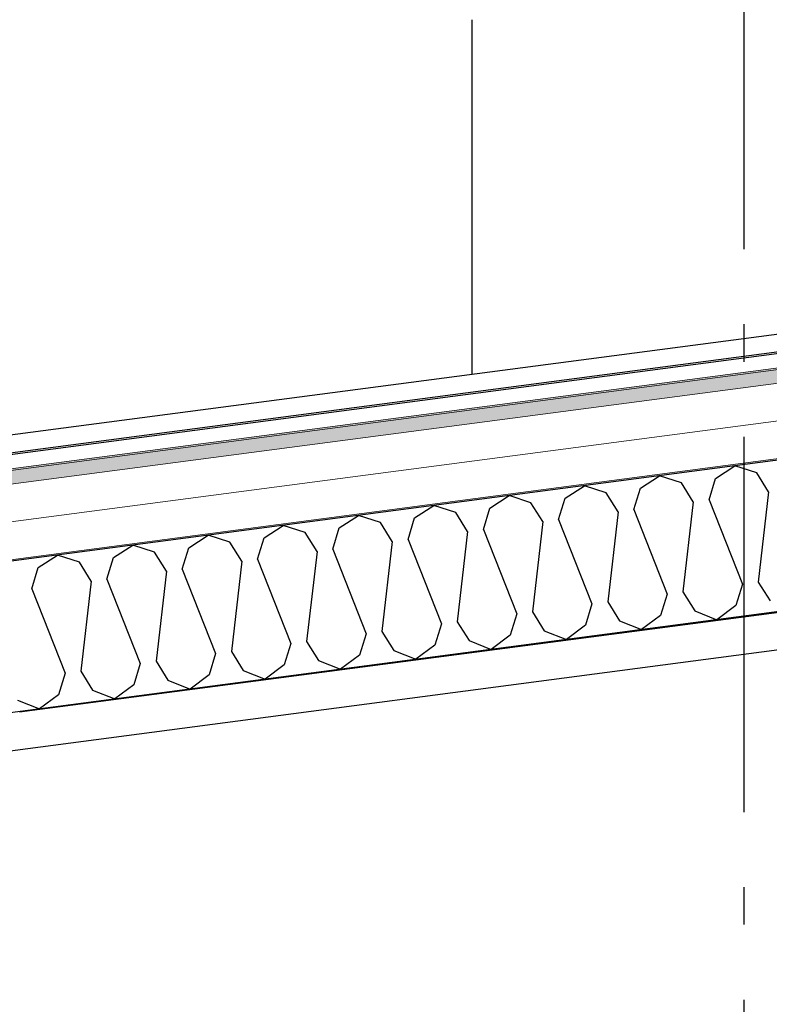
# Model space of a CAD drawing. Header units: millimetres. Extents: x -82116 to -58044, y -2070 to 12890.
# Tile 44 of 65: x -66038 to -65039, y 8434 to 9746. Entities that reach past the tile are written whole.
import ezdxf
from ezdxf.enums import TextEntityAlignment as Align

# ---------------------------------------------------------------- set-up
doc = ezdxf.new("R2010")
doc.units = ezdxf.units.MM
doc.header["$LTSCALE"] = 0.5
doc.header["$MEASUREMENT"] = 0
doc.linetypes.add('Akselinje', pattern=[1500, 1000, -200, 100, -200])
doc.linetypes.add('PLINE', pattern=[0])
for name, color, linetype in [('223- Bjelker(Nye konstruksjoner)', 7, 'Continuous'), ('232- Ikke-bærende yttervegger', 7, 'Continuous'), ('232- Ikke-bærende yttervegger(Nye konstruksjoner)', 7, 'Continuous'), ('261- Primærkonstruksjon (tak) (Skravur)(Nye konstruksjoner)', 7, 'Continuous'), ('261- Primærkonstruksjon (tak)(Nye konstruksjoner)', 7, 'Continuous'), ('262- Taktekking (Skravur)(Nye konstruksjoner)', 7, 'Continuous'), ('265- Gesimser_ takrenner og nedløp(Nye konstruksjoner)', 7, 'Continuous'), ('82-- Modullinjer', 7, 'Continuous')]:
    doc.layers.add(name, color=color, linetype=linetype)
doc.layers.add('262- Taktekking(Nye konstruksjoner)', color=7, linetype='Continuous', lineweight=0)
doc.styles.add('GENERATED_STYLE_1', font='arial.ttf')

# ---------------------------------------------------------------- blocks, each defined once
blk = doc.blocks.new('*X17')
at = {"layer": '261- Primærkonstruksjon (tak) (Skravur)(Nye konstruksjoner)', "linetype": 'PLINE'}
for p, q in [((-65110.6, 9134.7), (-65084.9, 9151.3)), ((-65055.8, 9141.9), (-65084.9, 9151.3)), ((-65210.9, 9121.5), (-65185.3, 9138.1)), ((-65156.2, 9128.7), (-65185.3, 9138.1)), ((-65119.3, 9106.2), (-65110.6, 9134.7)), ((-65040.1, 9116.7), (-65055.8, 9141.9)), ((-65311.2, 9108.3), (-65285.6, 9124.9)), ((-65256.5, 9115.5), (-65285.6, 9124.9)), ((-65219.6, 9093), (-65210.9, 9121.5)), ((-65140.4, 9103.5), (-65156.2, 9128.7)), ((-65411.6, 9095.1), (-65385.9, 9111.7)), ((-65356.8, 9102.3), (-65385.9, 9111.7)), ((-65319.9, 9079.8), (-65311.2, 9108.3)), ((-65240.7, 9090.3), (-65256.5, 9115.5)), ((-65119.3, 9106.2), (-65074.9, 8993.8)), ((-65040.1, 9116.7), (-65053.9, 8996.5)), ((-65511.9, 9081.9), (-65486.2, 9098.5)), ((-65457.1, 9089.1), (-65486.2, 9098.5)), ((-65420.2, 9066.6), (-65411.6, 9095.1)), ((-65341, 9077.1), (-65356.8, 9102.3)), ((-65219.6, 9093), (-65175.2, 8980.6)), ((-65140.4, 9103.5), (-65154.2, 8983.3)), ((-65612.2, 9068.7), (-65586.5, 9085.3)), ((-65557.4, 9075.9), (-65586.5, 9085.3)), ((-65520.5, 9053.4), (-65511.9, 9081.9)), ((-65441.3, 9063.9), (-65457.1, 9089.1)), ((-65319.9, 9079.8), (-65275.5, 8967.3)), ((-65240.7, 9090.3), (-65254.5, 8970.1)), ((-65712.5, 9055.5), (-65686.8, 9072.1)), ((-65657.7, 9062.7), (-65686.8, 9072.1)), ((-65620.9, 9040.2), (-65612.2, 9068.7)), ((-65541.6, 9050.7), (-65557.4, 9075.9)), ((-65420.2, 9066.6), (-65375.8, 8954.1)), ((-65341, 9077.1), (-65354.8, 8956.9)), ((-65812.8, 9042.3), (-65787.1, 9058.8)), ((-65758, 9049.5), (-65787.1, 9058.8)), ((-65721.2, 9027), (-65712.5, 9055.5)), ((-65641.9, 9037.4), (-65657.7, 9062.7)), ((-65441.3, 9063.9), (-65455.1, 8943.7)), ((-65913.1, 9029.1), (-65887.4, 9045.6)), ((-65858.3, 9036.3), (-65887.4, 9045.6)), ((-65821.5, 9013.8), (-65812.8, 9042.3)), ((-65742.2, 9024.2), (-65758, 9049.5)), ((-65541.6, 9050.7), (-65555.4, 8930.5)), ((-65520.5, 9053.4), (-65476.2, 8940.9)), ((-66013.4, 9015.9), (-65987.7, 9032.4)), ((-65958.6, 9023.1), (-65987.7, 9032.4)), ((-65921.8, 9000.6), (-65913.1, 9029.1)), ((-65842.5, 9011), (-65858.3, 9036.3)), ((-65641.9, 9037.4), (-65655.7, 8917.3)), ((-65620.9, 9040.2), (-65576.5, 8927.7)), ((-66022.1, 8987.4), (-66013.4, 9015.9)), ((-65942.8, 8997.8), (-65958.6, 9023.1)), ((-65742.2, 9024.2), (-65756, 8904.1)), ((-65721.2, 9027), (-65676.8, 8914.5)), ((-65842.5, 9011), (-65856.3, 8890.9)), ((-65821.5, 9013.8), (-65777.1, 8901.3)), ((-65942.8, 8997.8), (-65956.6, 8877.7)), ((-65921.8, 9000.6), (-65877.4, 8888.1)), ((-65074.9, 8993.8), (-65083.6, 8965.3)), ((-65053.9, 8996.5), (-65038.1, 8971.3)), ((-66022.1, 8987.4), (-65977.7, 8874.9)), ((-65175.2, 8980.6), (-65183.9, 8952.1)), ((-65154.2, 8983.3), (-65138.4, 8958.1)), ((-65275.5, 8967.3), (-65284.2, 8938.9)), ((-65254.5, 8970.1), (-65238.7, 8944.9)), ((-65083.6, 8965.3), (-65109, 8946.4)), ((-65375.8, 8954.1), (-65384.5, 8925.7)), ((-65354.8, 8956.9), (-65339, 8931.7)), ((-65183.9, 8952.1), (-65209.3, 8933.2)), ((-65138.4, 8958.1), (-65109, 8946.4)), ((-65476.2, 8940.9), (-65484.8, 8912.5)), ((-65455.1, 8943.7), (-65439.3, 8918.5)), ((-65284.2, 8938.9), (-65309.6, 8920)), ((-65238.7, 8944.9), (-65209.3, 8933.2)), ((-65576.5, 8927.7), (-65585.1, 8899.3)), ((-65555.4, 8930.5), (-65539.6, 8905.3)), ((-65384.5, 8925.7), (-65409.9, 8906.8)), ((-65339, 8931.7), (-65309.6, 8920)), ((-65676.8, 8914.5), (-65685.5, 8886.1)), ((-65655.7, 8917.3), (-65639.9, 8892)), ((-65484.8, 8912.5), (-65510.2, 8893.6)), ((-65439.3, 8918.5), (-65409.9, 8906.8)), ((-65777.1, 8901.3), (-65785.8, 8872.9)), ((-65756, 8904.1), (-65740.2, 8878.8)), ((-65585.1, 8899.3), (-65610.5, 8880.4)), ((-65539.6, 8905.3), (-65510.2, 8893.6)), ((-65877.4, 8888.1), (-65886.1, 8859.6)), ((-65856.3, 8890.9), (-65840.5, 8865.6)), ((-65685.5, 8886.1), (-65710.8, 8867.2)), ((-65639.9, 8892), (-65610.5, 8880.4)), ((-65977.7, 8874.9), (-65986.4, 8846.4)), ((-65956.6, 8877.7), (-65940.9, 8852.4)), ((-65785.8, 8872.9), (-65811.1, 8854)), ((-65740.2, 8878.8), (-65710.8, 8867.2)), ((-65886.1, 8859.6), (-65911.4, 8840.8)), ((-65840.5, 8865.6), (-65811.1, 8854)), ((-65986.4, 8846.4), (-66011.8, 8827.5)), ((-65940.9, 8852.4), (-65911.4, 8840.8)), ((-66041.2, 8839.2), (-66011.8, 8827.5))]:
    blk.add_line(p, q, dxfattribs=at)
blk = doc.blocks.new('Standard grid marker[6]', base_point=(-65073.2, 12390))
at = {"layer": '82-- Modullinjer', "linetype": 'Akselinje'}
blk.add_line((-65073.2, 12190), (-65073.2, 1550), dxfattribs=at)
at = {"layer": '82-- Modullinjer', "style": 'GENERATED_STYLE_1'}
for tag, p in [('AC_MarkerText_1_0', (-65073.2, 12727.5)), ('AC_MarkerText_1_1', (-65073.2, 1187.5))]:
    blk.add_attdef(tag, text='', height=175, rotation=360, dxfattribs=at).set_placement(p, align=Align.TOP_CENTER)

msp = doc.modelspace()

# ---------------------------------------------------------------- hatches: boundary and pattern name
at = {"layer": '262- Taktekking (Skravur)(Nye konstruksjoner)', "linetype": 'Continuous'}
msp.add_hatch(color=256, dxfattribs=at).paths.add_polyline_path([(-69088.2, 8747.3), (-69088.2, 8745.3), (-64188.2, 9390.4), (-64188.2, 9392.4)])
h = msp.add_hatch(dxfattribs=at)
h.set_pattern_fill('Prikker_tett', color=256, style=0, pattern_type=2)
h.set_pattern_definition([(0, (0, 0), (0, 43.30127), [0, -25]), (0, (12.5, 21.65), (0, 43.30127), [0, -25])])
h.paths.add_polyline_path([(-69088.2, 8624.3), (-64188.2, 9269.4), (-64188.2, 9271.4), (-69088.2, 8626.3)])
at = {"layer": '262- Taktekking(Nye konstruksjoner)', "linetype": 'Continuous'}
msp.add_hatch(color=256, dxfattribs=at).paths.add_polyline_path([(-69088.2, 8745.3), (-69088.2, 8727.1), (-64188.2, 9372.2), (-64188.2, 9390.4)])

# ---------------------------------------------------------------- linework, layer by layer
at = {"layer": '223- Bjelker(Nye konstruksjoner)', "linetype": 'PLINE'}
msp.add_line((-64438.2, 8983.6), (-68538.2, 8443.8), dxfattribs=at)
at = {"layer": '232- Ikke-bærende yttervegger', "linetype": 'PLINE'}
msp.add_line((-65168.2, 8937.9), (-64438.2, 9034.1), dxfattribs=at)
at = {"layer": '232- Ikke-bærende yttervegger(Nye konstruksjoner)', "linetype": 'PLINE'}
for p, q in [((-65435.2, 9273.7), (-65435.2, 9745.9)), ((-66038.2, 8823.4), (-65168.2, 8937.9)), ((-65168.2, 8937.9), (-65168.2, 8938.6))]:
    msp.add_line(p, q, dxfattribs=at)
at = {"layer": '261- Primærkonstruksjon (tak)(Nye konstruksjoner)', "linetype": 'PLINE'}
msp.add_line((-64188.2, 9067.6), (-68788.2, 8462), dxfattribs=at)
at = {"layer": '261- Primærkonstruksjon (tak)(Nye konstruksjoner)', "linetype": 'PLINE', "flags": 128}
msp.add_lwpolyline([(-64188.2, 9269.4), (-68538.2, 8696.7), (-68586.2, 8690.3), (-68588.2, 8690.1), (-68788.2, 8663.8)], dxfattribs=at)
at = {"layer": '262- Taktekking(Nye konstruksjoner)', "linetype": 'PLINE'}
for p, q in [((-64188.2, 9392.4), (-69088.2, 8747.3)), ((-64188.2, 9390.4), (-69088.2, 8745.3)), ((-64188.2, 9372.2), (-69088.2, 8727.1)), ((-64188.2, 9321.8), (-69088.2, 8676.7)), ((-64188.2, 9271.4), (-69088.2, 8626.3))]:
    msp.add_line(p, q, dxfattribs=at)
at = {"layer": '265- Gesimser_ takrenner og nedløp(Nye konstruksjoner)', "linetype": 'PLINE'}
for p, q in [((-66538.4, 9128.4), (-64111.5, 9447.9)), ((-64158.2, 9417.5), (-66576, 9099.2)), ((-66575, 9097.5), (-64157.1, 9415.8))]:
    msp.add_line(p, q, dxfattribs=at)

# ---------------------------------------------------------------- block references
at = {"layer": '261- Primærkonstruksjon (tak)(Nye konstruksjoner)'}
msp.add_blockref('*X17', (0, 0), dxfattribs=at)
at = {"layer": '82-- Modullinjer', "linetype": 'PLINE'}
msp.add_blockref('Standard grid marker[6]', (-65073.2, 12390), dxfattribs=at)

doc.saveas('drawing.dxf')
